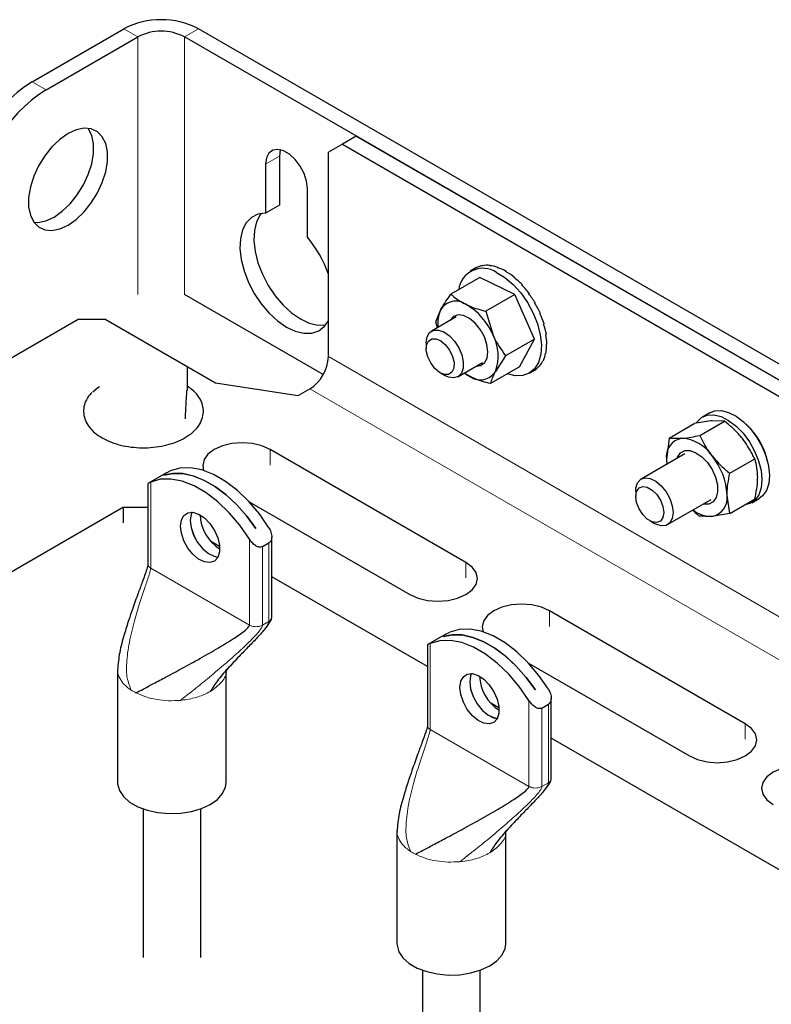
# Model space of a CAD drawing. Header units: millimetres. Extents: x 5 to 418, y 2 to 292.
# Tile 23 of 29: x 273 to 295, y 201 to 230. Entities that reach past the tile are written whole.
import ezdxf

# ---------------------------------------------------------------- set-up
doc = ezdxf.new("R2010")
doc.units = ezdxf.units.MM

msp = doc.modelspace()

# ---------------------------------------------------------------- linework, layer by layer
at = {"color": 7, "linetype": 'Continuous', "lineweight": 25}
for p, q in [((272.9288, 228.5106), (275.7148, 230.1189)), ((273.3531, 228.2657), (276.1391, 229.874)), ((312.0318, 209.97), (277.5533, 229.874)), ((312.4561, 210.2149), (277.9776, 230.1189)), ((282.3475, 226.6165), (281.9232, 226.3715)), ((282.7718, 226.8615), (282.3475, 226.6165)), ((282.3475, 226.6165), (306.3891, 212.7376)), ((282.7718, 226.8615), (306.8134, 212.9825)), ((281.9232, 220.1658), (281.9232, 226.3715)), ((280.014, 226.0038), (280.014, 224.5227)), ((280.4383, 226.2487), (280.4383, 224.7676)), ((281.2868, 223.7879), (281.2868, 225.2691)), ((280.4383, 224.7676), (280.014, 224.5227)), ((286.3991, 222.8579), (286.2312, 222.7609)), ((286.3991, 222.8579), (286.4192, 222.869)), ((286.4192, 222.869), (286.4022, 222.8592)), ((286.4192, 222.869), (286.4196, 222.8683)), ((286.6142, 222.9337), (286.5972, 222.9239)), ((286.6142, 222.9337), (286.6168, 222.9274)), ((286.8353, 222.9359), (286.8184, 222.9261)), ((286.8353, 222.9359), (286.8385, 222.9244)), ((287.0742, 222.8756), (287.0572, 222.8658)), ((287.0742, 222.8756), (287.0764, 222.8597)), ((287.3216, 222.7551), (287.3046, 222.7453)), ((287.3216, 222.7551), (287.3211, 222.7365)), ((286.5255, 222.568), (285.646, 222.0603)), ((287.5838, 222.0524), (286.5255, 222.568)), ((287.568, 222.579), (287.551, 222.5692)), ((287.568, 222.579), (287.5637, 222.5597)), ((287.8039, 222.3541), (287.7869, 222.3443)), ((287.8039, 222.3541), (287.7951, 222.3363)), ((281.7645, 219.6205), (277.5533, 222.0515)), ((287.5838, 222.0524), (286.7042, 221.5447)), ((288.1843, 220.6951), (287.5838, 222.0524)), ((288.0203, 222.0889), (288.0033, 222.0791)), ((288.0203, 222.0889), (288.0069, 222.0747)), ((288.2088, 221.7939), (288.1919, 221.7841)), ((285.1883, 221.2185), (285.335, 221.592)), ((286.7042, 221.5447), (286.9224, 220.8186)), ((274.3218, 221.2883), (271.6823, 219.7645)), ((275.1704, 221.2883), (274.3218, 221.2883)), ((275.1704, 221.2883), (278.4926, 219.3704)), ((285.8004, 221.3691), (285.0588, 220.941)), ((285.2389, 221.0449), (285.1883, 221.2185)), ((288.3623, 221.4801), (288.3453, 221.4703)), ((288.4748, 221.1598), (288.4578, 221.15)), ((288.1843, 220.6951), (287.3048, 220.1873)), ((287.7267, 219.8533), (288.1843, 220.6951)), ((288.542, 220.8452), (288.525, 220.8354)), ((284.8931, 220.5747), (284.8931, 220.4114)), ((288.5613, 220.5484), (288.5443, 220.5386)), ((287.3048, 220.1873), (286.9939, 219.7191)), ((288.4551, 220.0527), (288.4381, 220.0429)), ((288.5319, 220.2808), (288.515, 220.271)), ((277.6329, 219.8507), (277.6329, 219.1481)), ((285.8587, 219.5553), (286.6003, 219.9834)), ((287.7267, 219.8533), (286.8471, 219.3456)), ((288.021, 219.6605), (288.189, 219.7574)), ((288.3337, 219.8729), (288.3167, 219.8631)), ((285.3173, 219.6766), (285.4587, 219.595)), ((286.2359, 219.556), (286.0451, 219.6629)), ((278.4926, 219.3704), (281.004, 218.9819)), ((281.004, 218.9819), (281.3575, 219.186)), ((293.1972, 217.7708), (293.9522, 218.2067)), ((293.5052, 218.4612), (293.279, 218.3306)), ((293.9522, 218.2067), (293.5733, 218.2165)), ((292.2752, 217.6956), (293.0303, 218.1315)), ((292.2752, 217.6956), (292.1904, 217.0369)), ((292.2752, 217.6956), (292.6541, 217.6858)), ((286.0952, 213.9202), (280.1555, 217.3491)), ((292.7501, 217.217), (291.4228, 216.4507)), ((292.1904, 217.0369), (292.1973, 216.8979)), ((294.1137, 216.6235), (294.8687, 217.0593)), ((276.9888, 216.6297), (276.4605, 216.3247)), ((276.9233, 216.5661), (276.9247, 216.5669)), ((276.9247, 216.5666), (276.9247, 216.5669)), ((276.446, 216.3165), (276.446, 213.8606)), ((291.257, 216.0845), (291.257, 215.9212)), ((292.2227, 215.0651), (293.5501, 215.8313)), ((294.1083, 215.4009), (294.0289, 215.9648)), ((294.1083, 215.4009), (294.8633, 215.8367)), ((294.7788, 215.7324), (295.0051, 215.863)), ((275.7007, 215.5938), (270.3362, 212.497)), ((275.7007, 215.5938), (276.446, 215.5938)), ((275.7007, 215.1202), (275.7007, 215.5938)), ((279.5187, 215.7573), (284.3981, 212.9405)), ((294.1083, 215.4009), (293.5652, 215.3159)), ((279.7248, 214.9504), (279.7234, 214.9496)), ((291.6812, 215.1864), (291.8226, 215.1047)), ((280.2021, 212.2441), (280.2021, 214.7)), ((278.6185, 214.3993), (278.3714, 214.5419)), ((279.9221, 214.397), (280.1201, 214.5113)), ((284.9313, 210.755), (280.2021, 213.4851)), ((294.5804, 209.0217), (288.6407, 212.4507)), ((285.4741, 211.7313), (284.9458, 211.4262)), ((285.4086, 211.6676), (285.41, 211.6685)), ((285.41, 211.6681), (285.41, 211.6685)), ((284.9313, 211.418), (284.9313, 208.9621)), ((288.004, 210.8589), (292.8834, 208.0421)), ((275.5215, 210.6722), (275.5215, 207.2428)), ((278.8215, 207.2428), (278.8215, 210.6722)), ((288.2101, 210.052), (288.2087, 210.0512)), ((287.1038, 209.5008), (286.8567, 209.6434)), ((288.4074, 209.4986), (288.6054, 209.6129)), ((288.6874, 207.3456), (288.6874, 209.8015)), ((300.0252, 202.0415), (288.6874, 208.5866)), ((276.2965, 206.4352), (276.2965, 201.9271)), ((278.0465, 201.9271), (278.0465, 206.4352)), ((284.0067, 205.7738), (284.0067, 202.3443)), ((287.3067, 202.3443), (287.3067, 205.7738)), ((284.7817, 201.5368), (284.7817, 197.0286)), ((286.5317, 197.0286), (286.5317, 201.5368))]:
    msp.add_line(p, q, dxfattribs=at)
at = {"color": 7, "linetype": 'Continuous', "lineweight": 18}
for p, q in [((276.1391, 229.874), (275.7148, 230.1189)), ((276.1391, 229.874), (276.1391, 222.0515)), ((277.9776, 230.1189), (277.5533, 229.874)), ((277.5533, 229.874), (277.5533, 222.0515)), ((272.9288, 228.5106), (273.3531, 228.2657)), ((280.4383, 226.2487), (280.014, 226.0038)), ((306.8134, 205.797), (281.9232, 220.1658)), ((281.3575, 219.186), (306.2477, 204.8172)), ((280.1555, 216.8755), (280.1555, 217.3491)), ((276.528, 213.7463), (276.528, 216.3568)), ((279.5261, 214.626), (279.5261, 212.0155)), ((279.9221, 212.0155), (279.9221, 214.397)), ((280.1201, 214.5113), (280.1201, 212.1298)), ((276.528, 213.7463), (279.5261, 212.0155)), ((286.0952, 213.4466), (286.0952, 213.9202)), ((288.6407, 211.9771), (288.6407, 212.4507)), ((279.8449, 211.984), (279.9221, 212.0155)), ((279.9221, 212.0155), (280.1201, 212.1298)), ((285.0133, 208.8478), (285.0133, 211.4583)), ((277.5252, 209.7419), (277.4296, 209.7314)), ((288.0114, 209.7275), (288.0114, 207.1171)), ((288.6054, 209.6129), (288.6054, 207.2313)), ((288.4074, 207.1171), (288.4074, 209.4986)), ((294.5804, 208.5481), (294.5804, 209.0217)), ((285.0133, 208.8478), (288.0114, 207.1171)), ((288.4074, 207.1171), (288.6054, 207.2313)), ((288.3302, 207.0855), (288.4074, 207.1171)), ((286.0105, 204.8434), (285.9149, 204.833))]:
    msp.add_line(p, q, dxfattribs=at)
at = {"color": 7, "linetype": 'Continuous', "lineweight": 25, "flags": 128}
for points in [[(274.2677, 227.0486), (274.0178, 226.9346), (273.7678, 226.76), (273.5288, 226.5324), (273.3112, 226.2617), (273.1244, 225.9597), (272.9767, 225.6396), (272.8745, 225.3155), (272.8223, 225.0015), (272.8223, 224.7113), (272.8745, 224.4576), (272.9767, 224.2515), (273.1244, 224.102), (273.3112, 224.0156), (273.5288, 223.9962), (273.7678, 224.0445), (274.0178, 224.1584), (274.2677, 224.333), (274.5067, 224.5607), (274.7243, 224.8314), (274.9111, 225.1334), (275.0588, 225.4534), (275.161, 225.7776), (275.2133, 226.0916), (275.2133, 226.3818), (275.161, 226.6355), (275.0588, 226.8416), (274.9111, 226.9911), (274.7243, 227.0774), (274.5067, 227.0969), (274.2677, 227.0486)], [(272.9826, 224.2433), (273.1046, 224.2411), (273.3436, 224.2894), (273.5935, 224.4033), (273.8434, 224.578), (274.0824, 224.8056), (274.3001, 225.0763), (274.4868, 225.3783), (274.6345, 225.6984), (274.7368, 226.0225), (274.789, 226.3365), (274.789, 226.6267), (274.7368, 226.8804), (274.6345, 227.0865), (274.6287, 227.0947)], [(281.2868, 225.2691), (281.261, 225.491), (281.1858, 225.7247), (281.0672, 225.9512), (280.9148, 226.1523), (280.741, 226.3116), (280.5599, 226.4161), (280.3861, 226.4575), (280.2337, 226.4324), (280.1151, 226.3428), (280.0398, 226.196), (280.014, 226.0038)], [(280.4657, 226.4463), (280.4641, 226.4409), (280.4383, 226.2487)], [(280.014, 224.5227), (279.7858, 224.4883), (279.589, 224.3888), (279.4308, 224.2277), (279.3171, 224.0109), (279.2518, 223.7463), (279.2375, 223.4435), (279.2746, 223.1135), (279.3617, 222.7683), (279.4957, 222.4206), (279.6718, 222.0829), (279.8835, 221.7675), (280.1231, 221.486), (280.3819, 221.2486), (280.6504, 221.0638), (280.919, 220.9385), (281.1778, 220.8772), (281.4174, 220.8821), (281.629, 220.953), (281.8051, 221.0874), (281.9232, 221.2503)], [(279.8854, 224.512), (279.8551, 224.4726), (279.7413, 224.2558), (279.6761, 223.9912), (279.6617, 223.6884), (279.6988, 223.3584), (279.786, 223.0133), (279.92, 222.6655), (280.0961, 222.3278), (280.3078, 222.0125), (280.5474, 221.7309), (280.8061, 221.4935), (281.0747, 221.3087), (281.3433, 221.1834), (281.602, 221.1221), (281.8397, 221.1267)], [(287.0277, 222.7247), (287.2837, 222.5699), (287.5333, 222.3595), (287.7662, 222.1021), (287.9729, 221.8082), (288.145, 221.4898), (288.2753, 221.1599), (288.3586, 220.8322), (288.3914, 220.52), (288.3724, 220.236), (288.3024, 219.9919), (288.1842, 219.7978), (288.0227, 219.6615), (287.8246, 219.5886), (287.5978, 219.5821), (287.3574, 219.6402)], [(286.4196, 219.8791), (286.541, 219.8963), (286.6625, 219.9784), (286.7399, 220.1206), (286.7661, 220.3103), (286.7388, 220.5308), (286.6605, 220.7623), (286.5381, 220.9843), (286.3825, 221.1771), (286.2076, 221.3236), (286.0288, 221.4107), (285.8621, 221.4307), (285.7222, 221.3818), (285.6216, 221.2684), (285.6197, 221.2648)], [(284.8931, 220.5747), (284.8932, 220.5891), (284.922, 220.7643), (284.9985, 220.8937), (285.1159, 220.9657), (285.2638, 220.9739), (285.429, 220.9177), (285.5968, 220.802), (285.7524, 220.637), (285.8818, 220.4375), (285.9737, 220.2212), (286.0199, 220.0073), (286.0161, 219.8148), (285.9629, 219.6608), (285.8648, 219.5589), (285.7307, 219.5184), (285.5724, 219.5426), (285.4587, 219.595)], [(285.2974, 219.6886), (285.1536, 219.809), (285.0296, 219.9725), (284.9403, 220.1594), (284.8965, 220.3472), (284.9034, 220.5131), (284.9603, 220.6373), (285.0602, 220.7046), (285.1911, 220.7071), (285.3373, 220.6444), (285.481, 220.524), (285.605, 220.3605), (285.6943, 220.1736), (285.7382, 219.9859), (285.7312, 219.8199), (285.6744, 219.6957), (285.5745, 219.6284), (285.4435, 219.6259), (285.2974, 219.6886)], [(286.052, 219.6669), (286.1157, 219.6237), (286.2359, 219.556)], [(274.7743, 219.0975), (274.9228, 219.227), (274.9734, 219.2629)], [(293.5052, 218.4612), (293.6504, 218.5174), (293.8518, 218.5278), (294.0721, 218.4742), (294.301, 218.3593), (294.5277, 218.1885), (294.7417, 217.9696), (294.9329, 217.713), (295.0925, 217.4306), (295.2129, 217.1357), (295.2885, 216.842), (295.3158, 216.5633), (295.2935, 216.3125), (295.2226, 216.1015), (295.1065, 215.9401), (295.0051, 215.863)], [(293.1024, 218.1626), (293.1141, 218.1795), (293.2509, 218.3131), (293.4241, 218.3868), (293.6255, 218.3971), (293.8459, 218.3436), (294.0747, 218.2287), (294.3015, 218.0578), (294.5154, 217.839), (294.7067, 217.5824), (294.8662, 217.3), (294.9866, 217.005), (295.0622, 216.7113), (295.0895, 216.4326), (295.0672, 216.1819), (294.9963, 215.9709), (294.8802, 215.8095), (294.7243, 215.7052), (294.5663, 215.6653)], [(280.1555, 217.3491), (279.9069, 217.4592), (279.6175, 217.5284), (279.3069, 217.552), (278.9963, 217.5284), (278.7069, 217.4592), (278.4584, 217.3491), (278.2677, 217.2056), (278.1478, 217.0386), (278.1069, 216.8593), (278.1353, 216.7094)], [(292.5046, 217.0753), (292.5207, 217.1171), (292.6119, 217.2449), (292.7435, 217.3123), (292.9048, 217.314), (293.0826, 217.2499), (293.2627, 217.125), (293.4303, 216.9496)], [(280.1201, 214.9689), (279.8292, 215.3889), (279.507, 215.7699), (279.1619, 216.1019), (278.8029, 216.3765), (278.4392, 216.5865), (278.0801, 216.7264), (277.7351, 216.7928), (277.4129, 216.7838), (277.122, 216.6997)], [(293.4303, 216.9496), (293.572, 216.7378), (293.6762, 216.5068), (293.7345, 216.2754), (293.7422, 216.0622), (293.6986, 215.8845), (293.6074, 215.7568), (293.4758, 215.6893), (293.3145, 215.6876), (293.3045, 215.6896)], [(279.5261, 214.626), (279.2352, 215.046), (278.913, 215.427), (278.568, 215.759), (278.2089, 216.0336), (277.8452, 216.2436), (277.4862, 216.3836), (277.1411, 216.4499), (276.8189, 216.4409), (276.528, 216.3568)], [(279.7234, 214.9496), (279.4455, 215.3263), (279.1429, 215.6675), (278.8224, 215.9656), (278.4909, 216.2142), (278.1558, 216.4077), (277.8243, 216.5419), (277.5038, 216.6138), (277.2012, 216.6219), (276.9233, 216.5661)], [(276.9247, 216.5669), (277.2026, 216.6228), (277.5052, 216.6146), (277.8257, 216.5427), (278.1572, 216.4085), (278.4923, 216.215), (278.8238, 215.9665), (279.1443, 215.6683), (279.4469, 215.3272), (279.7248, 214.9504)], [(291.257, 216.0845), (291.2634, 216.1782), (291.3131, 216.3356), (291.408, 216.4416), (291.5399, 216.4869), (291.6968, 216.4674), (291.865, 216.3849), (292.0294, 216.2467), (292.1754, 216.065), (292.2901, 215.8561), (292.3633, 215.6384), (292.3884, 215.4313), (292.3884, 215.4313)], [(292.08, 215.6137), (292.1056, 215.4313), (292.08, 215.2785), (292.0063, 215.1737), (291.8934, 215.1295), (291.755, 215.1513), (291.6076, 215.2363), (291.4692, 215.3744), (291.3563, 215.549), (291.2826, 215.7389), (291.257, 215.9212), (291.2826, 216.074), (291.3563, 216.1788), (291.4692, 216.223), (291.6076, 216.2013), (291.755, 216.1162), (291.8934, 215.9781), (292.0063, 215.8036), (292.08, 215.6137)], [(277.4595, 214.8028), (277.4331, 215.0202), (277.4595, 215.2071), (277.5363, 215.347), (277.6567, 215.4273), (277.8101, 215.441), (277.9827, 215.3869), (278.1592, 215.2697), (278.324, 215.0998), (278.4625, 214.8925), (278.5622, 214.6659), (278.6144, 214.4404), (278.6144, 214.236), (278.5622, 214.0708), (278.4625, 213.9594), (278.324, 213.9118), (278.1592, 213.9323), (277.9827, 214.0189), (277.8101, 214.1641), (277.6567, 214.3548), (277.5363, 214.5742), (277.4595, 214.8028)], [(277.7822, 215.4435), (277.7558, 215.3781), (277.7294, 215.1912)], [(277.7832, 215.4435), (277.7572, 215.379), (277.7308, 215.192)], [(292.3884, 215.4313), (292.3633, 215.2533), (292.2901, 215.1201), (292.1754, 215.0436), (292.0294, 215.0305), (291.865, 215.0821), (291.8226, 215.1047)], [(277.7294, 215.1912), (277.7558, 214.9738), (277.8326, 214.7452), (277.953, 214.5259), (278.1063, 214.3351), (278.279, 214.19), (278.4555, 214.1033), (278.5682, 214.0821)], [(277.7308, 215.192), (277.7572, 214.9746), (277.834, 214.7461), (277.9544, 214.5267), (278.1078, 214.3359), (278.2804, 214.1908), (278.4569, 214.1041), (278.5686, 214.0829)], [(284.3981, 212.9405), (284.6466, 212.8304), (284.936, 212.7612), (285.2466, 212.7376), (285.5572, 212.7612), (285.8466, 212.8304), (286.0952, 212.9405), (286.2859, 213.084), (286.4057, 213.251), (286.4466, 213.4303), (286.4057, 213.6096), (286.2859, 213.7767), (286.0952, 213.9202)], [(288.6407, 212.4507), (288.3922, 212.5607), (288.1028, 212.63), (287.7922, 212.6536), (287.4816, 212.63), (287.1922, 212.5607), (286.9437, 212.4507), (286.753, 212.3072), (286.6331, 212.1401), (286.5922, 211.9608), (286.6206, 211.811)], [(288.2087, 210.0512), (287.9308, 210.4279), (287.6282, 210.7691), (287.3077, 211.0672), (286.9762, 211.3157), (286.641, 211.5092), (286.3096, 211.6434), (285.989, 211.7154), (285.6865, 211.7235), (285.4086, 211.6676)], [(285.41, 211.6685), (285.6879, 211.7243), (285.9904, 211.7162), (286.311, 211.6442), (286.6425, 211.51), (286.9776, 211.3165), (287.3091, 211.068), (287.6296, 210.7699), (287.9322, 210.4287), (288.2101, 210.052)], [(288.6054, 210.0704), (288.3144, 210.4905), (287.9923, 210.8714), (287.6472, 211.2035), (287.2882, 211.4781), (286.9244, 211.688), (286.5654, 211.828), (286.2204, 211.8943), (285.8982, 211.8853), (285.6072, 211.8012)], [(288.0114, 209.7275), (287.7205, 210.1476), (287.3983, 210.5285), (287.0532, 210.8606), (286.6942, 211.1352), (286.3305, 211.3451), (285.9714, 211.4851), (285.6264, 211.5514), (285.3042, 211.5424), (285.0133, 211.4583)], [(285.9448, 209.9043), (285.9184, 210.1217), (285.9448, 210.3087), (286.0216, 210.4485), (286.142, 210.5289), (286.2953, 210.5426), (286.468, 210.4884), (286.6445, 210.3712), (286.8093, 210.2014), (286.9478, 209.994), (287.0475, 209.7675), (287.0997, 209.542), (287.0997, 209.3375), (287.0475, 209.1723), (286.9478, 209.061), (286.8093, 209.0134), (286.6445, 209.0338), (286.468, 209.1205), (286.2953, 209.2656), (286.142, 209.4564), (286.0216, 209.6758), (285.9448, 209.9043)], [(286.2675, 210.5451), (286.241, 210.4797), (286.2147, 210.2928)], [(286.2685, 210.545), (286.2425, 210.4805), (286.2161, 210.2936)], [(286.2147, 210.2928), (286.241, 210.0754), (286.3179, 209.8468), (286.4383, 209.6274), (286.5916, 209.4367), (286.7642, 209.2915), (286.9408, 209.2049), (287.0535, 209.1836)], [(286.2161, 210.2936), (286.2425, 210.0762), (286.3193, 209.8476), (286.4397, 209.6282), (286.593, 209.4375), (286.7657, 209.2923), (286.9422, 209.2057), (287.0539, 209.1845)], [(292.8834, 208.0421), (293.1319, 207.932), (293.4213, 207.8628), (293.7319, 207.8392), (294.0425, 207.8628), (294.3319, 207.932), (294.5804, 208.0421), (294.7711, 208.1855), (294.891, 208.3526), (294.9319, 208.5319), (294.891, 208.7112), (294.7711, 208.8783), (294.5804, 209.0217)], [(297.126, 207.5522), (296.8775, 207.6623), (296.5881, 207.7315), (296.2775, 207.7551), (295.9669, 207.7315), (295.6775, 207.6623), (295.429, 207.5522), (295.2383, 207.4087), (295.1184, 207.2417), (295.0775, 207.0624), (295.1184, 206.8831), (295.2383, 206.716), (295.429, 206.5725)], [(275.5215, 207.2428), (275.5237, 207.1929), (275.5777, 206.9962), (275.7013, 206.8103), (275.8892, 206.6433), (276.1331, 206.5025), (276.4224, 206.3941), (276.7444, 206.3227), (277.0851, 206.2915), (277.4296, 206.302), (277.7628, 206.3535), (278.0701, 206.4439), (278.3382, 206.5692), (278.5553, 206.724), (278.7119, 206.9014), (278.8012, 207.0938), (278.8215, 207.2428)], [(284.0067, 202.3443), (284.009, 202.2945), (284.063, 202.0978), (284.1866, 201.9119), (284.3745, 201.7449), (284.6184, 201.6041), (284.9077, 201.4956), (285.2297, 201.4242), (285.5704, 201.3931), (285.9149, 201.4035), (286.2481, 201.4551), (286.5554, 201.5455), (286.8235, 201.6708), (287.0406, 201.8255), (287.1972, 202.003), (287.2864, 202.1953), (287.3067, 202.3443)]]:
    msp.add_lwpolyline(points, dxfattribs=at)
at = {"color": 7, "linetype": 'Continuous', "lineweight": 25}
for centre, radius, start, end in [((276.8462, 227.9354), 2.4592, 62.60972, 117.39028), ((276.8462, 228.5092), 1.5371, 62.611, 117.389), ((275.3803, 224.6458), 4.5768, 122.38688, 177.6131), ((275.8046, 224.4008), 4.5768, 122.38709, 177.61305), ((278.7181, 221.5816), 3.3861, 18.81961, 40.65925), ((286.618, 222.1064), 0.7417, 56.47077, 173.02868), ((286.7524, 222.2017), 0.7449, 100.69105, 118.03548), ((286.7609, 222.0464), 0.8927, 85.21399, 100.56349), ((286.7203, 221.7562), 1.174, 72.45516, 85.20788), ((286.5844, 221.3662), 1.5724, 62.04222, 72.50023), ((286.3485, 220.9397), 2.0431, 53.35598, 62.09905), ((286.0528, 220.5518), 2.5129, 45.82446, 53.40046), ((285.7741, 220.2701), 2.8902, 38.99895, 45.86009), ((285.7912, 221.3146), 0.5339, 55.58526, 148.70003), ((285.6035, 220.1336), 3.0893, 32.50752, 39.03225), ((286.2202, 221.1798), 0.9765, 155.0301, 187.48632), ((285.1602, 220.0934), 1.9056, 22.3684, 60.69182), ((285.6077, 220.1351), 3.0655, 26.02499, 32.54157), ((285.8196, 220.2351), 2.8117, 19.20139, 26.06129), ((286.2137, 220.3664), 2.377, 11.61998, 19.24769), ((285.7623, 220.1911), 1.3189, 339.02805, 28.40979), ((286.7126, 220.4606), 1.8507, 2.71877, 11.68355), ((287.2124, 220.4733), 1.3335, 351.70004, 2.80584), ((280.695, 220.2217), 1.2295, 302.60577, 357.39409), ((287.8552, 220.2839), 0.6307, 319.34161, 337.54264), ((287.6132, 220.401), 0.9111, 337.52641, 351.79725), ((286.5377, 219.9964), 0.5339, 235.58454, 328.69902), ((287.9368, 220.1922), 0.5026, 300.11507, 319.10242), ((293.2023, 216.5543), 2.0995, 11.89181, 48.10256), ((292.7523, 217.1255), 0.5688, 99.93974, 188.96497), ((292.5746, 216.4934), 1.1951, 33.31374, 86.18731), ((292.0406, 215.8804), 1.9901, 2.42917, 39.62917), ((293.467, 215.8761), 0.5688, 279.93982, 8.9653), ((279.287, 215.4046), 1.2606, 181.88918, 238.11102), ((293.5517, 216.1964), 0.8806, 230.98067, 270.88217), ((287.7723, 210.5062), 1.2606, 181.88929, 238.11059)]:
    msp.add_arc(centre, radius, start, end, dxfattribs=at)
at = {"color": 7, "linetype": 'Continuous', "lineweight": 18}
for centre, radius, start, end in [((276.7828, 211.3439), 1.554, 236.88367, 243.1243), ((285.2692, 206.4473), 1.5562, 236.88618, 243.11829)]:
    msp.add_arc(centre, radius, start, end, dxfattribs=at)
at = {"color": 7, "linetype": 'Continuous', "lineweight": 25}
for points, knots in [([(285.335, 221.592), (285.3406, 221.6021), (285.431, 221.7663), (285.5419, 221.9179), (285.646, 222.0603)], [0, 0, 0, 0, 0.0613696, 1, 1, 1, 1]), ([(285.646, 222.0603), (285.6742, 222.035), (285.8089, 221.9141), (285.9676, 221.8253), (286.093, 221.7551)], [0, 0, 0, 0, 0.2095119, 1, 1, 1, 1]), ([(286.093, 221.7551), (286.1379, 221.7344), (286.3339, 221.644), (286.543, 221.5879), (286.7042, 221.5447)], [0, 0, 0, 0, 0.2290104, 1, 1, 1, 1]), ([(286.9224, 220.8186), (286.9296, 220.8026), (287.0304, 220.5779), (287.1727, 220.3754), (287.3048, 220.1873)], [0, 0, 0, 0, 0.0713809, 1, 1, 1, 1]), ([(286.9939, 219.7191), (286.9886, 219.7092), (286.9518, 219.6408), (286.8943, 219.5188), (286.862, 219.4001), (286.8471, 219.3456)], [0, 0, 0, 0, 0.0835607, 0.5791196, 1, 1, 1, 1]), ([(286.8471, 219.3456), (286.7652, 219.3672), (286.6043, 219.4096), (286.3999, 219.4805), (286.2808, 219.5353), (286.2359, 219.556)], [0, 0, 0, 0, 0.3926113, 0.7711071, 1, 1, 1, 1]), ([(275.3739, 217.5532), (275.4265, 217.5356), (275.5823, 217.4835), (275.8537, 217.427), (276.1865, 217.3947), (276.5234, 217.3999), (276.8534, 217.4418), (277.1657, 217.5196), (277.4505, 217.6315), (277.6987, 217.7758), (277.9009, 217.95), (278.0468, 218.1503), (278.1264, 218.368), (278.1352, 218.589), (278.0776, 218.8008), (277.9593, 218.9956), (277.8076, 219.1562), (277.6861, 219.2348), (277.6329, 219.2693)], [0, 0, 0, 0, 0.0392787, 0.1163816, 0.1957654, 0.2757423, 0.3546464, 0.4308948, 0.5032148, 0.5707737, 0.6333225, 0.6910195, 0.7444962, 0.7950734, 0.845241, 0.8976965, 0.9551871, 1, 1, 1, 1]), ([(277.5833, 218.282), (277.5872, 218.3789), (277.5944, 218.5585), (277.6066, 218.8019), (277.6182, 218.9938), (277.6286, 219.1028), (277.6329, 219.1481)], [0, 0, 0, 0, 0.3354283, 0.6214085, 0.8426116, 1, 1, 1, 1]), ([(274.7401, 219.0734), (274.7331, 219.0673), (274.6643, 219.008), (274.5729, 218.8642), (274.4907, 218.6494), (274.4825, 218.4277), (274.5401, 218.2163), (274.6578, 218.0205), (274.8307, 217.8439), (275.0505, 217.6934), (275.2395, 217.6031), (275.3507, 217.5618), (275.3739, 217.5532)], [0, 0, 0, 0, 0.0138128, 0.1349528, 0.2472263, 0.3534173, 0.4587486, 0.5688884, 0.6895906, 0.8236249, 0.9632222, 1, 1, 1, 1]), ([(293.5733, 218.2165), (293.5623, 218.2155), (293.3797, 218.1998), (293.1995, 218.1646), (293.0303, 218.1315)], [0, 0, 0, 0, 0.06066363, 1, 1, 1, 1]), ([(294.4926, 217.6804), (294.4536, 217.7273), (294.2925, 217.9212), (294.0989, 218.0836), (293.9522, 218.2067)], [0, 0, 0, 0, 0.2420462, 1, 1, 1, 1]), ([(292.6541, 217.6858), (292.6652, 217.6868), (292.8478, 217.7025), (293.0279, 217.7377), (293.1972, 217.7708)], [0, 0, 0, 0, 0.06066371, 1, 1, 1, 1]), ([(293.1972, 217.7708), (293.2793, 217.6074), (293.3885, 217.3899), (293.5365, 217.1976), (293.5733, 217.1497)], [0, 0, 0, 0, 0.7511682, 1, 1, 1, 1]), ([(294.8687, 217.0593), (294.8457, 217.1082), (294.7424, 217.3276), (294.6018, 217.5261), (294.4926, 217.6804)], [0, 0, 0, 0, 0.2226296, 1, 1, 1, 1]), ([(292.1904, 217.0369), (292.1902, 217.0225), (292.1894, 216.9771), (292.1984, 216.9325), (292.2046, 216.9021)], [0, 0, 0, 0, 0.3180329, 1, 1, 1, 1]), ([(293.5733, 217.1497), (293.7037, 217.0049), (293.8726, 216.8173), (294.0689, 216.6595), (294.1137, 216.6235)], [0, 0, 0, 0, 0.771734, 1, 1, 1, 1]), ([(294.8687, 217.0593), (294.8912, 216.9714), (294.9386, 216.7865), (294.9448, 216.5956), (294.9481, 216.4954)], [0, 0, 0, 0, 0.4753703, 1, 1, 1, 1]), ([(276.9892, 216.6291), (277.0081, 216.6403), (277.0512, 216.6659), (277.0965, 216.6875), (277.122, 216.6997)], [0, 0, 0, 0, 0.4379234, 1, 1, 1, 1]), ([(294.0289, 215.9648), (294.029, 215.9793), (294.0303, 216.0938), (294.0506, 216.3153), (294.0922, 216.5183), (294.1137, 216.6235)], [0, 0, 0, 0, 0.0657364, 0.5160905, 1, 1, 1, 1]), ([(294.9481, 216.4954), (294.948, 216.4809), (294.9456, 216.2593), (294.9031, 216.0409), (294.8633, 215.8367)], [0, 0, 0, 0, 0.0658085, 1, 1, 1, 1]), ([(276.528, 216.3568), (276.5079, 216.3484), (276.4807, 216.3371), (276.456, 216.321), (276.4496, 216.3168)], [0, 0, 0, 0, 0.7380505, 1, 1, 1, 1]), ([(292.985, 215.5052), (293.0074, 215.4814), (293.0692, 215.4158), (293.1407, 215.3608), (293.1863, 215.3257)], [0, 0, 0, 0, 0.3618247, 1, 1, 1, 1]), ([(293.5652, 215.3159), (293.5544, 215.315), (293.4284, 215.305), (293.302, 215.3158), (293.1863, 215.3257)], [0, 0, 0, 0, 0.0854953, 1, 1, 1, 1]), ([(280.1201, 214.9689), (280.142, 214.9273), (280.1897, 214.8369), (280.2091, 214.7043), (280.1915, 214.601), (280.1615, 214.5418), (280.1322, 214.5202), (280.1201, 214.5113)], [0, 0, 0, 0, 0.2822869, 0.613806, 0.7826711, 0.9103718, 1, 1, 1, 1]), ([(279.9221, 214.397), (279.9034, 214.3897), (279.8652, 214.3747), (279.7901, 214.3871), (279.6975, 214.4336), (279.6026, 214.517), (279.5502, 214.5917), (279.5261, 214.626)], [0, 0, 0, 0, 0.120163, 0.2450667, 0.4461578, 0.7462237, 1, 1, 1, 1]), ([(276.4461, 213.8611), (276.446, 213.8573), (276.4456, 213.8488), (276.4424, 213.829), (276.4322, 213.7841), (276.3794, 213.6117), (276.2787, 213.3401), (276.13, 212.9368), (275.9922, 212.556), (275.8493, 212.138), (275.714, 211.7009), (275.5716, 211.1966), (275.5381, 210.8329), (275.5217, 210.6552)], [0, 0, 0, 0, 0.0034289, 0.0076089, 0.0179602, 0.0446764, 0.1690579, 0.2775244, 0.42996, 0.5319997, 0.6733769, 0.8403464, 1, 1, 1, 1]), ([(280.0253, 211.9446), (280.0444, 211.9657), (280.0979, 212.0247), (280.1551, 212.1072), (280.1955, 212.1883), (280.2, 212.2266), (280.2021, 212.2443)], [0, 0, 0, 0, 0.2415615, 0.6747205, 0.8499641, 1, 1, 1, 1]), ([(276.0803, 209.9577), (276.1536, 209.9966), (276.3314, 210.0907), (276.637, 210.2514), (277.0374, 210.4639), (277.5082, 210.717), (278.041, 211.0102), (278.5669, 211.3098), (279.0289, 211.5921), (279.3369, 211.8002), (279.4809, 211.931), (279.5206, 211.9866), (279.5245, 212.0069), (279.5261, 212.0155)], [0, 0, 0, 0, 0.0617219, 0.1496172, 0.2568735, 0.3988797, 0.5471873, 0.7092677, 0.8489139, 0.950196, 0.984751, 0.9935734, 1, 1, 1, 1]), ([(280.1201, 212.1298), (280.1175, 212.114), (280.1112, 212.0765), (280.0691, 212.002), (279.9623, 211.853), (279.7664, 211.6374), (279.5, 211.3592), (279.1907, 211.0431), (278.8677, 210.6989), (278.5602, 210.3542), (278.407, 210.109), (278.3382, 209.9987)], [0, 0, 0, 0, 0.0170869, 0.040612, 0.0907036, 0.2146323, 0.3526709, 0.5050709, 0.6897562, 0.8604747, 1, 1, 1, 1]), ([(285.4745, 211.7306), (285.4934, 211.7418), (285.5365, 211.7675), (285.5818, 211.7891), (285.6072, 211.8012)], [0, 0, 0, 0, 0.4379246, 1, 1, 1, 1]), ([(285.0133, 211.4583), (284.9932, 211.45), (284.966, 211.4386), (284.9413, 211.4226), (284.9348, 211.4184)], [0, 0, 0, 0, 0.7380505, 1, 1, 1, 1]), ([(278.826, 210.647), (278.8265, 210.6434), (278.829, 210.6247), (278.8623, 210.6925), (278.8883, 210.7136), (278.913, 210.7429), (278.9219, 210.7534)], [0, 0, 0, 0, 0.0593322, 0.3041282, 0.7522401, 1, 1, 1, 1]), ([(288.6054, 210.0704), (288.6273, 210.0289), (288.6749, 209.9385), (288.6944, 209.8058), (288.6768, 209.7026), (288.6468, 209.6433), (288.6175, 209.6218), (288.6054, 209.6129)], [0, 0, 0, 0, 0.2822863, 0.6138168, 0.7826816, 0.910372, 1, 1, 1, 1]), ([(288.4074, 209.4986), (288.3887, 209.4912), (288.3505, 209.4762), (288.2754, 209.4886), (288.1827, 209.5352), (288.0879, 209.6185), (288.0354, 209.6933), (288.0114, 209.7275)], [0, 0, 0, 0, 0.1201628, 0.2450669, 0.4461572, 0.7462149, 1, 1, 1, 1]), ([(284.9314, 208.9627), (284.9312, 208.9588), (284.9309, 208.9503), (284.9277, 208.9305), (284.9175, 208.8856), (284.8647, 208.7132), (284.764, 208.4417), (284.6153, 208.0383), (284.4775, 207.6576), (284.3346, 207.2395), (284.1993, 206.8024), (284.0569, 206.2981), (284.0234, 205.9345), (284.007, 205.7567)], [0, 0, 0, 0, 0.0034289, 0.0076106, 0.0179602, 0.0446782, 0.169058, 0.2775244, 0.4299601, 0.5319997, 0.673377, 0.8403464, 1, 1, 1, 1]), ([(288.6054, 207.2313), (288.6028, 207.2156), (288.5965, 207.1781), (288.5543, 207.1036), (288.4476, 206.9546), (288.2517, 206.7389), (287.9853, 206.4608), (287.676, 206.1447), (287.353, 205.8005), (287.0454, 205.4557), (286.8923, 205.2105), (286.8235, 205.1002)], [0, 0, 0, 0, 0.0170869, 0.0406121, 0.0907052, 0.2146324, 0.352671, 0.505071, 0.6897578, 0.8604747, 1, 1, 1, 1]), ([(288.5106, 207.0461), (288.5297, 207.0673), (288.5832, 207.1262), (288.6404, 207.2087), (288.6807, 207.2898), (288.6853, 207.3282), (288.6874, 207.3458)], [0, 0, 0, 0, 0.2415481, 0.6747067, 0.8499645, 1, 1, 1, 1]), ([(284.5656, 205.0593), (284.6389, 205.0981), (284.8167, 205.1922), (285.1223, 205.353), (285.5227, 205.5654), (285.9935, 205.8185), (286.5263, 206.1118), (287.0522, 206.4114), (287.5142, 206.6936), (287.8222, 206.9017), (287.9662, 207.0326), (288.0059, 207.0881), (288.0098, 207.1085), (288.0114, 207.1171)], [0, 0, 0, 0, 0.0617225, 0.1496177, 0.2568738, 0.3988792, 0.5471875, 0.7092677, 0.8489131, 0.9501958, 0.9847509, 0.9935719, 1, 1, 1, 1]), ([(287.3112, 205.7486), (287.3117, 205.7449), (287.3143, 205.7262), (287.3476, 205.794), (287.3736, 205.8151), (287.3983, 205.8445), (287.4071, 205.8549)], [0, 0, 0, 0, 0.0593303, 0.3041203, 0.7522478, 1, 1, 1, 1])]:
    msp.add_open_spline(points, degree=3, knots=knots, dxfattribs=at)
at = {"color": 7, "linetype": 'Continuous', "lineweight": 18}
for points, knots in [([(276.528, 213.7463), (276.5276, 213.7387), (276.5265, 213.7212), (276.5207, 213.6918), (276.5069, 213.6329), (276.4561, 213.463), (276.3482, 213.1474), (276.193, 212.6835), (276.0223, 212.1209), (275.87, 211.5044), (275.7912, 210.9218), (275.7891, 210.4231), (275.8881, 210.1626), (275.9338, 210.0423)], [0, 0, 0, 0, 0.0059354, 0.0137829, 0.0235011, 0.0534034, 0.1529368, 0.2854166, 0.4374033, 0.6146395, 0.7828472, 0.8997045, 1, 1, 1, 1]), ([(276.4492, 213.8618), (276.4488, 213.8521), (276.4474, 213.8241), (276.4777, 213.7806), (276.5103, 213.7584), (276.528, 213.7463)], [0, 0, 0, 0, 0.1932197, 0.5619241, 1, 1, 1, 1]), ([(280.1201, 212.1298), (280.1435, 212.1451), (280.186, 212.173), (280.1971, 212.222), (280.2021, 212.2441)], [0, 0, 0, 0, 0.5507613, 1, 1, 1, 1]), ([(279.9221, 212.0155), (279.9207, 212.0052), (279.9174, 211.9811), (279.8986, 211.9433), (279.8539, 211.8698), (279.719, 211.7048), (279.4716, 211.4539), (279.125, 211.1326), (278.715, 210.773), (278.2686, 210.3978), (277.8313, 210.0414), (277.553, 209.8267), (277.4296, 209.7314)], [0, 0, 0, 0, 0.0091542, 0.02134335, 0.03674005, 0.08525076, 0.20856562, 0.34773121, 0.50222813, 0.68979439, 0.8623936, 1, 1, 1, 1]), ([(279.5261, 212.0155), (279.5489, 212.0047), (279.5967, 211.982), (279.6777, 211.9684), (279.7623, 211.9663), (279.8176, 211.9782), (279.8449, 211.984)], [0, 0, 0, 0, 0.2297354, 0.4829574, 0.7451463, 1, 1, 1, 1]), ([(275.9338, 210.0423), (275.8606, 210.0957), (275.7227, 210.1963), (275.5843, 210.3939), (275.5172, 210.5552), (275.5267, 210.6411), (275.5282, 210.6555)], [0, 0, 0, 0, 0.35197145, 0.66246802, 0.94348383, 1, 1, 1, 1]), ([(278.814, 210.6664), (278.8164, 210.6584), (278.854, 210.5304), (278.679, 210.2406), (278.4591, 210.0845), (278.3382, 209.9987)], [0, 0, 0, 0, 0.0292188, 0.4663596, 1, 1, 1, 1]), ([(277.4296, 209.7314), (277.309, 209.7248), (277.0688, 209.7117), (276.715, 209.7503), (276.3806, 209.8246), (276.1779, 209.9144), (276.0803, 209.9577)], [0, 0, 0, 0, 0.2614353, 0.520473, 0.7690013, 1, 1, 1, 1]), ([(278.3382, 209.9987), (278.2153, 209.9387), (277.9572, 209.8127), (277.6737, 209.7662), (277.5252, 209.7419)], [0, 0, 0, 0, 0.4764551, 1, 1, 1, 1]), ([(284.9345, 208.9633), (284.934, 208.9537), (284.9327, 208.9257), (284.963, 208.8821), (284.9956, 208.8599), (285.0133, 208.8478)], [0, 0, 0, 0, 0.1932525, 0.5619423, 1, 1, 1, 1]), ([(285.0133, 208.8478), (285.0128, 208.8403), (285.0118, 208.8227), (285.006, 208.7933), (284.9922, 208.7345), (284.9413, 208.5645), (284.8335, 208.2489), (284.6783, 207.785), (284.5076, 207.2224), (284.3553, 206.606), (284.2765, 206.0233), (284.2744, 205.5247), (284.3733, 205.2642), (284.4191, 205.1439)], [0, 0, 0, 0, 0.0059338, 0.0137814, 0.0234996, 0.0534034, 0.1529355, 0.2854169, 0.4374024, 0.6146388, 0.7828468, 0.8997043, 1, 1, 1, 1]), ([(288.6054, 207.2313), (288.6288, 207.2467), (288.6713, 207.2745), (288.6824, 207.3236), (288.6874, 207.3456)], [0, 0, 0, 0, 0.5507607, 1, 1, 1, 1]), ([(288.4074, 207.1171), (288.406, 207.1067), (288.4026, 207.0826), (288.3839, 207.0449), (288.3391, 206.9713), (288.2043, 206.8063), (287.9568, 206.5555), (287.6102, 206.2341), (287.2003, 205.8745), (286.7538, 205.4993), (286.3166, 205.143), (286.0383, 204.9282), (285.9149, 204.833)], [0, 0, 0, 0, 0.0091559, 0.0213451, 0.0367402, 0.0852523, 0.2085659, 0.3477326, 0.5022295, 0.6897945, 0.8623937, 1, 1, 1, 1]), ([(288.0114, 207.1171), (288.0342, 207.1062), (288.082, 207.0835), (288.163, 207.0699), (288.2475, 207.0679), (288.3029, 207.0797), (288.3302, 207.0855)], [0, 0, 0, 0, 0.22974241, 0.4829608, 0.7451495, 1, 1, 1, 1]), ([(284.4191, 205.1439), (284.3458, 205.1973), (284.208, 205.2978), (284.0695, 205.4954), (284.0024, 205.6567), (284.0119, 205.7427), (284.0135, 205.7571)], [0, 0, 0, 0, 0.3519718, 0.6624683, 0.9434838, 1, 1, 1, 1]), ([(287.2993, 205.7679), (287.3017, 205.7599), (287.3393, 205.632), (287.1643, 205.3421), (286.9444, 205.186), (286.8235, 205.1002)], [0, 0, 0, 0, 0.0292188, 0.4663651, 1, 1, 1, 1]), ([(285.9149, 204.833), (285.7942, 204.8264), (285.5541, 204.8133), (285.2003, 204.8519), (284.8659, 204.9261), (284.6632, 205.016), (284.5656, 205.0593)], [0, 0, 0, 0, 0.2614355, 0.5204737, 0.7690012, 1, 1, 1, 1]), ([(286.8235, 205.1002), (286.7005, 205.0402), (286.4425, 204.9142), (286.159, 204.8677), (286.0105, 204.8434)], [0, 0, 0, 0, 0.47645462, 1, 1, 1, 1])]:
    msp.add_open_spline(points, degree=3, knots=knots, dxfattribs=at)

doc.saveas('drawing.dxf')
